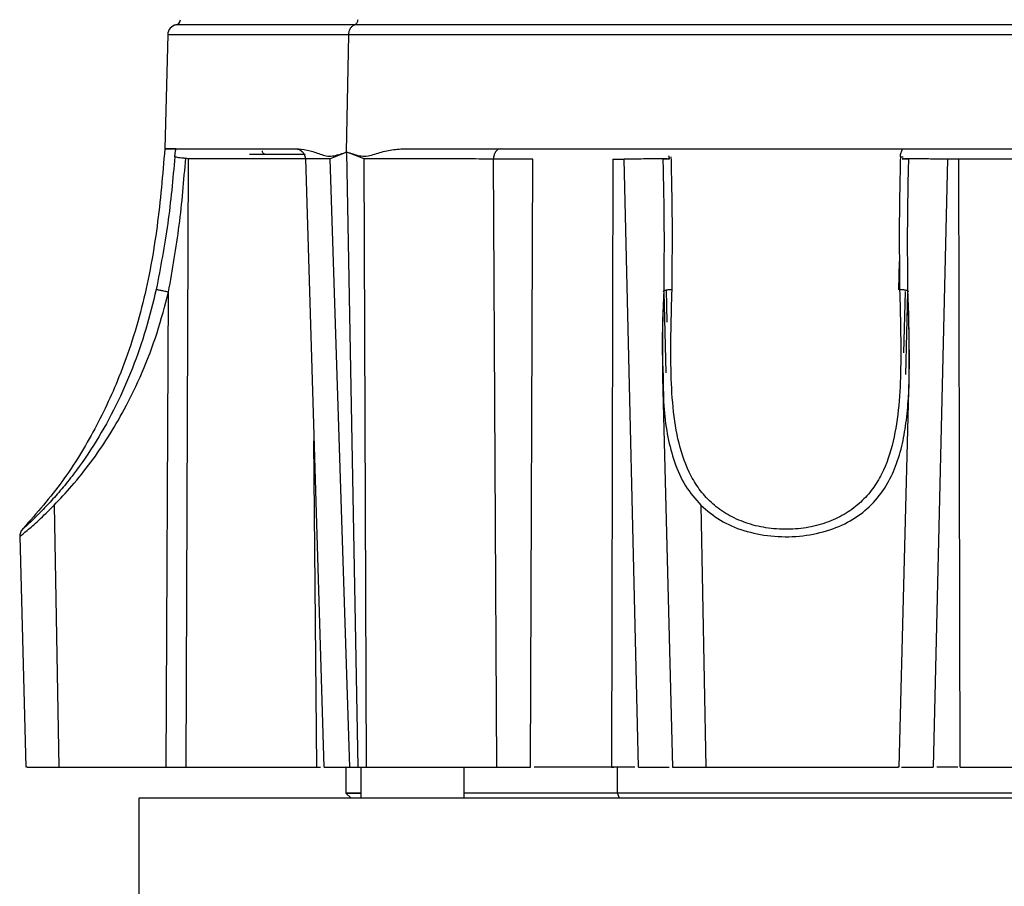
# Model space of a CAD drawing. Header units: millimetres. Extents: x 180 to 1986, y 18 to 1593.
# Tile 8 of 50: x 257 to 352, y 854 to 938. Entities that reach past the tile are written whole.
import ezdxf

# ---------------------------------------------------------------- set-up
doc = ezdxf.new("R2010")
doc.units = ezdxf.units.MM

msp = doc.modelspace()

# ---------------------------------------------------------------- linework, layer by layer
at = {"color": 7, "linetype": 'Continuous', "lineweight": 25}
for p, q in [((271.058, 936.565), (270.769, 925.537)), ((288.337, 925.235), (288.547, 936.56)), ((283.469, 925.534), (283.687, 925.534)), ((288.348, 925.219), (286.741, 924.56)), ((288.337, 925.235), (288.348, 925.219)), ((290.045, 924.56), (288.348, 925.219)), ((289.448, 865.834), (288.348, 925.219)), ((341.834, 924.781), (342.117, 924.757)), ((272.772, 924.64), (272.788, 924.637)), ((273.031, 924.56), (272.788, 924.637)), ((273.031, 924.56), (272.806, 865.834)), ((284.349, 924.563), (286.14, 865.833)), ((288.653, 865.834), (286.741, 924.56)), ((290.259, 865.834), (290.045, 924.56)), ((302.859, 865.834), (302.517, 924.551)), ((306.318, 924.551), (302.517, 924.551)), ((306.09, 865.834), (306.318, 924.551)), ((314.054, 924.551), (313.919, 865.834)), ((314.054, 924.551), (315.139, 924.551)), ((316.531, 865.834), (315.139, 924.551)), ((318.909, 924.56), (319.523, 924.56)), ((319.523, 924.56), (319.4, 924.561)), ((342.015, 924.56), (342.629, 924.56)), ((342.139, 924.561), (342.053, 924.56)), ((346.399, 924.551), (345.007, 865.834)), ((347.484, 924.551), (346.399, 924.551)), ((347.619, 865.834), (347.484, 924.551)), ((270.908, 865.834), (271.135, 911.723)), ((318.851, 904.29), (318.852, 903.271)), ((318.885, 904.287), (318.911, 903.506)), ((342.686, 903.275), (342.687, 904.19)), ((318.846, 903.505), (319.832, 865.829)), ((341.706, 865.829), (342.691, 903.443)), ((260.067, 891.119), (260.536, 865.834)), ((322.567, 891.119), (323.036, 865.834)), ((256.748, 888.15), (257.332, 865.829)), ((270.908, 865.834), (272.806, 865.834)), ((272.806, 865.834), (285.444, 865.834)), ((285.444, 865.834), (285.806, 865.834)), ((288.269, 865.834), (288.269, 863.329)), ((288.303, 865.834), (288.269, 865.834)), ((288.653, 865.834), (289.448, 865.834)), ((289.448, 865.834), (290.259, 865.834)), ((289.707, 865.834), (289.707, 862.834)), ((299.707, 862.834), (299.707, 865.834)), ((302.859, 865.834), (306.09, 865.834)), ((313.919, 865.834), (314.155, 865.834)), ((316.181, 865.834), (314.505, 865.834)), ((314.505, 863.334), (314.505, 865.834)), ((268.269, 862.834), (268.269, 845.834)), ((393.269, 862.834), (268.269, 862.834)), ((288.264, 863.339), (288.769, 862.834)), ((314.696, 862.834), (314.505, 863.334))]:
    msp.add_line(p, q, dxfattribs=at)
at = {"color": 8, "linetype": 'Continuous', "lineweight": 25}
for p, q in [((284.349, 924.56), (273.031, 924.56)), ((342.053, 924.56), (342.015, 924.56)), ((341.679, 911.93), (341.751, 914.654)), ((318.974, 911.723), (319.175, 903.904)), ((319.319, 908.818), (319.238, 911.921)), ((342.296, 911.759), (342.142, 905.851)), ((342.358, 903.737), (342.564, 911.723)), ((285.444, 865.834), (285.179, 897.358))]:
    msp.add_line(p, q, dxfattribs=at)
at = {"color": 7, "linetype": 'Continuous', "lineweight": 25}
for centre, radius, start, end in [((271.769, 938.006), 0.5, 270, 359.98742), ((272.057, 936.534), 1, 101.08462, 178.52672)]:
    msp.add_arc(centre, radius, start, end, dxfattribs=at)
for points in [[(289.403, 938.006), (289.399, 937.948), (289.391, 937.833), (289.328, 937.682), (289.235, 937.565), (289.157, 937.532), (289.118, 937.515)], [(288.547, 936.56), (288.557, 936.672), (288.576, 936.897), (288.704, 937.19), (288.888, 937.418), (289.041, 937.483), (289.118, 937.515)], [(271.839, 925.534), (271.459, 925.534), (270.698, 925.534), (270.698, 925.534), (271.459, 925.534), (271.839, 925.534)], [(271.839, 925.534), (272.371, 925.534), (273.434, 925.534), (276.09, 925.534), (279.422, 925.534), (282.265, 925.534), (283.687, 925.534)], [(278.953, 925.034), (279.032, 925.034), (279.192, 925.034), (280.005, 925.034), (280.412, 925.034)], [(280.412, 925.034), (280.384, 925.038), (280.33, 925.047), (280.262, 925.117), (280.214, 925.216), (280.208, 925.294), (280.205, 925.334)], [(293.577, 925.534), (295.509, 925.534), (299.374, 925.534), (305.767, 925.534), (312.47, 925.534), (317.148, 925.534), (319.488, 925.534)], [(303.224, 925.534), (303.133, 925.519), (302.95, 925.49), (302.717, 925.263), (302.553, 924.939), (302.529, 924.681), (302.517, 924.551)], [(319.488, 925.534), (321.981, 925.534), (326.969, 925.534), (334.569, 925.534), (339.557, 925.534), (342.05, 925.534)], [(342.05, 925.534), (344.39, 925.534), (349.068, 925.534), (355.771, 925.534), (362.164, 925.534), (366.029, 925.534), (367.961, 925.534)], [(260.536, 865.834), (261.248, 865.834), (262.674, 865.834), (265.314, 865.834), (268.125, 865.834), (269.98, 865.834), (270.908, 865.834)]]:
    msp.add_open_spline(points, degree=3, dxfattribs=at)
for points, knots in [([(289.118, 937.515), (287.369, 937.515), (283.872, 937.515), (279.618, 937.515), (276.197, 937.515), (273.689, 937.515), (272.28, 937.515), (271.697, 937.515), (271.866, 937.515), (271.866, 937.515)], [0, 0, 0, 0, 0.1666213, 0.3332427, 0.499864, 0.6664854, 0.8331067, 0.9997281, 1, 1, 1, 1]), ([(389.672, 937.515), (389.672, 937.515), (389.841, 937.515), (389.258, 937.515), (387.849, 937.515), (385.339, 937.515), (381.929, 937.515), (377.634, 937.515), (372.54, 937.515), (366.73, 937.515), (360.305, 937.515), (353.375, 937.515), (346.058, 937.515), (338.479, 937.515), (330.769, 937.515), (323.058, 937.515), (315.481, 937.515), (308.161, 937.515), (301.241, 937.515), (294.776, 937.515), (291.004, 937.515), (289.118, 937.515)], [0, 0, 0, 0, 0.000091, 0.055641, 0.111192, 0.166742, 0.222293, 0.277843, 0.333394, 0.388944, 0.444495, 0.500045, 0.555596, 0.611146, 0.666697, 0.722247, 0.777798, 0.833348, 0.888899, 0.944449, 1, 1, 1, 1]), ([(270.769, 925.534), (270.555, 923.036), (270.127, 918.043), (268.809, 910.627), (266.673, 903.956), (263.916, 898.12), (260.784, 893.063), (258.159, 890.098), (256.843, 888.612)], [0, 0, 0, 0, 0.186483, 0.372873, 0.559285, 0.705804, 0.852487, 1, 1, 1, 1]), ([(271.736, 924.781), (271.542, 922.624), (271.156, 918.324), (270.344, 914.082), (269.939, 911.968)], [0, 0, 0, 0, 0.501472, 1, 1, 1, 1]), ([(271.736, 924.781), (271.75, 924.912), (271.779, 925.175), (271.819, 925.414), (271.839, 925.534)], [0, 0, 0, 0, 0.499211, 1, 1, 1, 1]), ([(271.736, 924.781), (271.769, 924.772), (271.836, 924.755), (272.084, 924.716), (272.41, 924.675), (272.651, 924.652), (272.772, 924.64)], [0, 0, 0, 0, 0.241417, 0.499982, 0.750227, 1, 1, 1, 1]), ([(280.412, 925.034), (280.904, 925.034), (281.888, 925.034), (283.368, 925.034), (284.151, 925.034), (284.34, 925.034)], [0, 0, 0, 0, 0.431119, 0.862238, 1, 1, 1, 1]), ([(283.411, 925.534), (283.523, 925.521), (283.752, 925.495), (284.075, 925.271), (284.299, 924.939), (284.332, 924.687), (284.348, 924.564)], [0, 0, 0, 0, 0.247867, 0.50513, 0.759819, 1, 1, 1, 1]), ([(283.687, 925.534), (284.057, 925.489), (284.799, 925.399), (285.734, 925.027), (286.515, 924.801), (287.325, 924.877), (287.933, 925.092), (288.337, 925.235)], [0, 0, 0, 0, 0.2501722, 0.5010875, 0.6263848, 0.7512521, 1, 1, 1, 1]), ([(288.337, 925.235), (288.543, 925.171), (288.954, 925.043), (289.581, 924.848), (290.238, 924.805), (291.108, 925.031), (292.196, 925.401), (293.117, 925.49), (293.577, 925.534)], [0, 0, 0, 0, 0.125823, 0.251627, 0.377013, 0.501755, 0.751238, 1, 1, 1, 1]), ([(319.532, 924.56), (319.528, 924.614), (319.523, 924.677), (319.494, 924.781), (319.482, 924.819), (319.474, 924.841), (319.472, 924.847)], [0, 0, 0, 0, 0.704773, 0.842927, 0.960631, 1, 1, 1, 1]), ([(319.772, 911.968), (319.795, 914.081), (319.841, 918.322), (319.75, 922.622), (319.704, 924.781)], [0, 0, 0, 0, 0.498149, 1, 1, 1, 1]), ([(341.834, 924.781), (341.788, 922.624), (341.697, 918.324), (341.743, 914.082), (341.766, 911.968)], [0, 0, 0, 0, 0.501472, 1, 1, 1, 1]), ([(341.834, 924.781), (341.851, 924.912), (341.885, 925.175), (341.995, 925.414), (342.05, 925.534)], [0, 0, 0, 0, 0.4992109, 1, 1, 1, 1]), ([(271.135, 911.723), (271.508, 913.863), (272.255, 918.142), (272.61, 922.471), (272.788, 924.637)], [0, 0, 0, 0, 0.499839, 1, 1, 1, 1]), ([(302.517, 924.551), (301.613, 924.554), (299.804, 924.56), (296.332, 924.565), (292.837, 924.565), (290.976, 924.562), (290.045, 924.56)], [0, 0, 0, 0, 0.250146, 0.500206, 0.750127, 1, 1, 1, 1]), ([(318.892, 924.637), (318.937, 922.47), (319.027, 918.141), (318.992, 913.861), (318.974, 911.723)], [0, 0, 0, 0, 0.500539, 1, 1, 1, 1]), ([(342.564, 911.723), (342.546, 913.863), (342.511, 918.142), (342.601, 922.471), (342.646, 924.637)], [0, 0, 0, 0, 0.499839, 1, 1, 1, 1]), ([(355.22, 924.551), (354.685, 924.552), (353.615, 924.554), (351.602, 924.555), (349.481, 924.554), (348.151, 924.552), (347.484, 924.551)], [0, 0, 0, 0, 0.249533, 0.499234, 0.749049, 1, 1, 1, 1]), ([(260.067, 891.119), (260.641, 891.724), (261.823, 892.972), (263.622, 895.222), (265.331, 897.701), (267.025, 900.59), (268.639, 903.964), (270.084, 907.765), (270.784, 910.402), (271.135, 911.723)], [0, 0, 0, 0, 0.121059, 0.249827, 0.371365, 0.499969, 0.664009, 0.831583, 1, 1, 1, 1]), ([(269.939, 911.968), (269.976, 911.963), (270.032, 911.956), (270.203, 911.924), (270.366, 911.891), (270.554, 911.852), (270.813, 911.796), (271.008, 911.752), (271.135, 911.723)], [0, 0, 0, 0, 0.238555, 0.36778, 0.5, 0.63222, 0.761445, 1, 1, 1, 1]), ([(318.98, 911.831), (318.924, 910.378), (318.824, 907.815), (318.843, 905.355), (318.851, 904.29)], [0, 0, 0, 0, 0.567068, 1, 1, 1, 1]), ([(318.974, 911.723), (318.957, 911.752), (318.931, 911.796), (319.005, 911.852), (319.102, 911.891), (319.239, 911.924), (319.452, 911.956), (319.646, 911.963), (319.772, 911.968)], [0, 0, 0, 0, 0.238555, 0.36778, 0.5, 0.63222, 0.761445, 1, 1, 1, 1]), ([(341.766, 911.968), (341.801, 910.676), (341.87, 908.104), (341.894, 904.353), (341.733, 900.716), (341.23, 897.246), (340.33, 894.574), (339.177, 892.672), (338.048, 891.391), (336.632, 890.309), (334.934, 889.477), (333.001, 888.944), (330.923, 888.744), (328.833, 888.893), (326.863, 889.383), (325.122, 890.179), (323.663, 891.233), (322.495, 892.493), (321.292, 894.382), (320.35, 897.055), (319.818, 900.556), (319.645, 904.242), (319.667, 908.052), (319.737, 910.661), (319.772, 911.968)], [0, 0, 0, 0, 0.061584, 0.122673, 0.183677, 0.245421, 0.307331, 0.338463, 0.370063, 0.401776, 0.433528, 0.465595, 0.49759, 0.529792, 0.561957, 0.59395, 0.625712, 0.657354, 0.688653, 0.751135, 0.813289, 0.875606, 0.937679, 1, 1, 1, 1]), ([(322.567, 891.119), (323.164, 890.61), (324.335, 889.61), (326.675, 888.612), (329.307, 888.07), (332.096, 888.059), (334.755, 888.571), (337.059, 889.558), (338.938, 890.957), (340.336, 892.666), (341.343, 894.644), (342.001, 896.769), (342.414, 899.071), (342.704, 902.255), (342.734, 906.46), (342.621, 909.966), (342.564, 911.723)], [0, 0, 0, 0, 0.064129, 0.125829, 0.188669, 0.251424, 0.314115, 0.376584, 0.43781, 0.502114, 0.562484, 0.626301, 0.687058, 0.750726, 0.875096, 1, 1, 1, 1]), ([(341.766, 911.968), (341.892, 911.963), (342.086, 911.956), (342.299, 911.924), (342.436, 911.891), (342.533, 911.852), (342.607, 911.796), (342.581, 911.752), (342.564, 911.723)], [0, 0, 0, 0, 0.238555, 0.36778, 0.5, 0.63222, 0.761445, 1, 1, 1, 1]), ([(342.687, 904.19), (342.695, 905.286), (342.715, 907.778), (342.614, 910.375), (342.558, 911.831)], [0, 0, 0, 0, 0.439371, 1, 1, 1, 1]), ([(257.024, 888.801), (256.982, 888.752), (256.897, 888.652), (256.81, 888.473), (256.755, 888.283), (256.752, 888.152), (256.75, 888.087)], [0, 0, 0, 0, 0.247574, 0.499999, 0.752425, 1, 1, 1, 1]), ([(257.472, 865.834), (257.439, 865.834), (257.327, 865.834), (258.3, 865.834), (259.79, 865.834), (260.536, 865.834)], [0, 0, 0, 0, 0.172308, 0.586154, 1, 1, 1, 1]), ([(286.156, 865.834), (286.263, 865.834), (286.48, 865.834), (287.922, 865.834), (288.653, 865.834)], [0, 0, 0, 0, 0.493543, 1, 1, 1, 1]), ([(290.259, 865.834), (291.192, 865.834), (293.054, 865.834), (296.59, 865.834), (300.11, 865.834), (301.943, 865.834), (302.859, 865.834)], [0, 0, 0, 0, 0.250536, 0.500221, 0.750014, 1, 1, 1, 1]), ([(314.505, 865.834), (312.807, 865.834), (309.977, 865.834), (307.45, 865.834), (306.44, 865.834)], [0, 0, 0, 0, 0.600221, 1, 1, 1, 1]), ([(316.531, 865.834), (317.217, 865.834), (318.38, 865.834), (319.174, 865.834), (319.5, 865.834)], [0, 0, 0, 0, 0.589455, 1, 1, 1, 1]), ([(319.85, 865.834), (319.844, 865.834), (319.726, 865.834), (320.171, 865.834), (321.182, 865.834), (322.418, 865.834), (323.036, 865.834)], [0, 0, 0, 0, 0.017211, 0.344807, 0.672404, 1, 1, 1, 1]), ([(323.036, 865.834), (323.953, 865.834), (325.787, 865.834), (329.276, 865.834), (332.865, 865.834), (336.244, 865.834), (339.069, 865.834), (340.936, 865.834), (341.792, 865.834), (341.63, 865.834), (341.598, 865.834)], [0, 0, 0, 0, 0.137944, 0.275888, 0.413832, 0.551776, 0.68972, 0.827664, 0.965608, 1, 1, 1, 1]), ([(341.948, 865.834), (342.304, 865.834), (343.124, 865.834), (344.326, 865.834), (345.007, 865.834)], [0, 0, 0, 0, 0.43325, 1, 1, 1, 1]), ([(347.383, 865.834), (347.267, 865.834), (346.624, 865.834), (345.928, 865.834), (345.357, 865.834)], [0, 0, 0, 0, 0.1806599, 1, 1, 1, 1]), ([(347.619, 865.834), (348.291, 865.834), (349.631, 865.834), (351.78, 865.834), (353.822, 865.834), (354.906, 865.834), (355.448, 865.834)], [0, 0, 0, 0, 0.250973, 0.500762, 0.75045, 1, 1, 1, 1]), ([(289.707, 863.334), (289.298, 863.334), (288.477, 863.334), (288.165, 863.334), (288.477, 863.334), (289.298, 863.334), (289.707, 863.334)], [0, 0, 0, 0, 0.248773, 0.5, 0.751227, 1, 1, 1, 1]), ([(314.505, 863.334), (312.816, 863.334), (309.439, 863.334), (304.852, 863.334), (301.576, 863.334), (300.039, 863.334), (299.707, 863.334)], [0, 0, 0, 0, 0.305282, 0.610565, 0.915847, 1, 1, 1, 1]), ([(361.831, 863.334), (361.499, 863.334), (359.962, 863.334), (356.689, 863.334), (352.087, 863.334), (347.078, 863.334), (341.801, 863.334), (336.332, 863.334), (330.768, 863.334), (325.209, 863.334), (319.725, 863.334), (316.245, 863.334), (314.505, 863.334)], [0, 0, 0, 0, 0.029718, 0.137527, 0.245336, 0.353145, 0.460955, 0.568764, 0.676573, 0.784382, 0.892191, 1, 1, 1, 1])]:
    msp.add_open_spline(points, degree=3, knots=knots, dxfattribs=at)
at = {"color": 8, "linetype": 'Continuous', "lineweight": 25}
msp.add_open_spline([(288.547, 936.56), (286.774, 936.56), (283.229, 936.56), (278.919, 936.56), (275.44, 936.56), (272.94, 936.56), (271.353, 936.56), (271.156, 936.56), (271.058, 936.56)], degree=3, dxfattribs=at)
for points, knots in [([(390.48, 936.56), (390.382, 936.56), (390.185, 936.56), (388.598, 936.56), (386.096, 936.56), (382.627, 936.56), (378.277, 936.56), (373.112, 936.56), (367.223, 936.56), (360.71, 936.56), (353.685, 936.56), (346.268, 936.56), (338.585, 936.56), (330.769, 936.56), (322.953, 936.56), (315.271, 936.56), (307.851, 936.56), (300.837, 936.56), (294.283, 936.56), (290.459, 936.56), (288.547, 936.56)], [0, 0, 0, 0, 0.055555, 0.111111, 0.166666, 0.222222, 0.277777, 0.333333, 0.388889, 0.444444, 0.5, 0.555555, 0.611111, 0.666666, 0.722222, 0.777778, 0.833333, 0.888889, 0.944444, 1, 1, 1, 1]), ([(286.741, 924.56), (286.037, 924.562), (284.648, 924.565), (284.46, 924.564), (284.367, 924.564)], [0, 0, 0, 0, 0.5071974, 1, 1, 1, 1]), ([(319.3, 924.562), (319.051, 924.561), (318.554, 924.561), (317.077, 924.557), (315.786, 924.553), (315.139, 924.551)], [0, 0, 0, 0, 0.332749, 0.665585, 1, 1, 1, 1]), ([(346.399, 924.551), (345.756, 924.553), (344.468, 924.557), (342.991, 924.561), (342.491, 924.561), (342.241, 924.562)], [0, 0, 0, 0, 0.333218, 0.66656, 1, 1, 1, 1]), ([(269.939, 911.968), (269.624, 910.676), (268.996, 908.104), (267.69, 904.353), (266.094, 900.716), (264.171, 897.246), (262.327, 894.574), (260.8, 892.672), (259.669, 891.391), (258.63, 890.311), (257.76, 889.471), (257.21, 888.968), (256.97, 888.753), (257.033, 888.81), (257.037, 888.814)], [0, 0, 0, 0, 0.123162, 0.245335, 0.367337, 0.49082, 0.614633, 0.676895, 0.740091, 0.803516, 0.867017, 0.931147, 0.995134, 1, 1, 1, 1]), ([(318.974, 911.723), (318.885, 909.751), (318.771, 907.199), (318.864, 904.825), (318.885, 904.287)], [0, 0, 0, 0, 0.772979, 1, 1, 1, 1]), ([(318.911, 903.506), (318.923, 902.449), (318.945, 900.429), (319.329, 897.72), (319.969, 895.235), (320.947, 892.98), (322.039, 891.727), (322.567, 891.119)], [0, 0, 0, 0, 0.220001, 0.420072, 0.609171, 0.810641, 1, 1, 1, 1]), ([(256.829, 888.152), (256.816, 888.141), (256.78, 888.111), (257.414, 888.637), (258.543, 889.615), (259.553, 890.612), (260.067, 891.119)], [0, 0, 0, 0, 0.153434, 0.435842, 0.712501, 1, 1, 1, 1])]:
    msp.add_open_spline(points, degree=3, knots=knots, dxfattribs=at)

doc.saveas('drawing.dxf')
